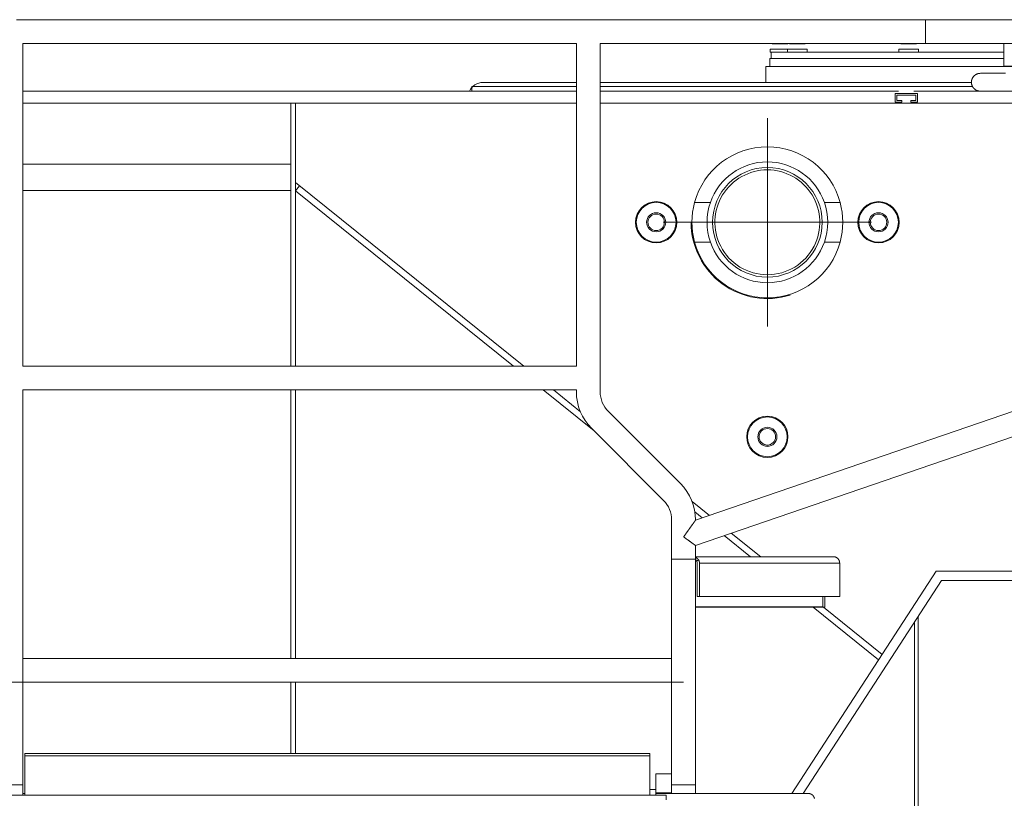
# Model space of a CAD drawing. Extents: x 0 to 59450, y 0 to 42050.
# Tile 229 of 256: x 37709 to 38949, y 30944 to 31924. Entities that reach past the tile are written whole.
import ezdxf

# ---------------------------------------------------------------- set-up
doc = ezdxf.new("R2010")
doc.units = 0
doc.header["$LTSCALE"] = 20
doc.header["$MEASUREMENT"] = 0
doc.layers.get('0').update_dxf_attribs({"linetype": 'CONTINUOUS'})

msp = doc.modelspace()

# ---------------------------------------------------------------- linework, layer by layer
at = {"color": 3, "linetype": 'Continuous', "lineweight": 13}
for p, q in [((38849.242, 31923.504), (37704.706, 31923.504)), ((38849.241, 31923.504), (38849.241, 31908.505)), ((39120.239, 31923.504), (38849.242, 31923.504)), ((38849.241, 31908.505), (38849.241, 31893.504)), ((37712.74, 31487.503), (37712.741, 31893.504)), ((37712.741, 31893.504), (38409.741, 31893.504)), ((38409.741, 31893.504), (38409.741, 31487.503)), ((38439.739, 31455.215), (38439.741, 31893.504)), ((38439.741, 31893.504), (38849.242, 31893.503)), ((38656.426, 31893.304), (38661.333, 31893.304)), ((38661.333, 31893.304), (38671.148, 31893.304)), ((38671.148, 31893.304), (38676.055, 31893.304)), ((38678.129, 31893.304), (38683.037, 31893.304)), ((38683.037, 31893.304), (38692.852, 31893.304)), ((38692.852, 31893.304), (38697.759, 31893.304)), ((38818.426, 31893.304), (38823.333, 31893.304)), ((38823.333, 31893.304), (38833.148, 31893.304)), ((38833.148, 31893.304), (38838.055, 31893.304)), ((38849.242, 31893.503), (39120.239, 31893.503)), ((38948.241, 31893.504), (38948.241, 31865.004)), ((38675.444, 31886.504), (38653.741, 31886.504)), ((38653.741, 31886.504), (38653.741, 31882.504)), ((38653.741, 31882.504), (38669.043, 31882.504)), ((38655.241, 31882.504), (38655.241, 31874.504)), ((38669.043, 31882.504), (38674.017, 31882.504)), ((38674.017, 31882.504), (38675.444, 31882.504)), ((38700.444, 31886.504), (38675.444, 31886.504)), ((38675.444, 31886.504), (38675.444, 31882.504)), ((38675.444, 31882.504), (38700.444, 31882.504)), ((38700.444, 31882.504), (38700.444, 31886.504)), ((38700.444, 31882.504), (38702.291, 31882.504)), ((38702.291, 31882.504), (38812.741, 31882.504)), ((38812.741, 31882.504), (38815.741, 31882.504)), ((38840.741, 31886.504), (38815.741, 31886.504)), ((38815.741, 31886.504), (38815.741, 31882.504)), ((38815.741, 31882.504), (38840.741, 31882.504)), ((38840.741, 31882.504), (38840.741, 31886.504)), ((38840.741, 31882.504), (38843.741, 31882.504)), ((38843.741, 31882.504), (38948.241, 31882.504)), ((38828.241, 31874.504), (38653.241, 31874.504)), ((38653.241, 31874.504), (38653.241, 31864.504)), ((38948.241, 31874.504), (38828.241, 31874.504)), ((38821.381, 31864.504), (38648.241, 31864.504)), ((38648.241, 31864.504), (38648.241, 31844.504)), ((38828.241, 31864.504), (38821.381, 31864.504)), ((38968.602, 31864.504), (38828.241, 31864.504)), ((38918.489, 31856.004), (38917.893, 31855.988)), ((38918.901, 31856.004), (38918.489, 31856.004)), ((38919.356, 31856.004), (38918.901, 31856.004)), ((38919.85, 31856.004), (38919.356, 31856.004)), ((38920.415, 31856.004), (38919.85, 31856.004)), ((38921.087, 31856.004), (38920.415, 31856.004)), ((38921.855, 31856.004), (38921.087, 31856.004)), ((38922.708, 31856.004), (38921.855, 31856.004)), ((38923.637, 31856.004), (38922.708, 31856.004)), ((38924.642, 31856.004), (38923.637, 31856.004)), ((38925.714, 31856.004), (38924.642, 31856.004)), ((38926.85, 31856.004), (38925.714, 31856.004)), ((38928.039, 31856.004), (38926.85, 31856.004)), ((38929.278, 31856.004), (38928.039, 31856.004)), ((38930.559, 31856.004), (38929.278, 31856.004)), ((38931.877, 31856.004), (38930.559, 31856.004)), ((38933.224, 31856.004), (38931.877, 31856.004)), ((38934.597, 31856.004), (38933.224, 31856.004)), ((38935.989, 31856.004), (38934.597, 31856.004)), ((38937.396, 31856.004), (38935.989, 31856.004)), ((38938.811, 31856.004), (38937.396, 31856.004)), ((38940.231, 31856.004), (38938.811, 31856.004)), ((38941.651, 31856.004), (38940.231, 31856.004)), ((38943.068, 31856.004), (38941.651, 31856.004)), ((38944.478, 31856.004), (38943.068, 31856.004)), ((38945.877, 31856.004), (38944.478, 31856.004)), ((38947.264, 31856.004), (38945.877, 31856.004)), ((38948.635, 31856.004), (38947.264, 31856.004)), ((38948.241, 31865.004), (38988.241, 31865.004)), ((38949.989, 31856.004), (38948.635, 31856.004)), ((38292.241, 31844.504), (38409.741, 31844.504)), ((38439.741, 31844.504), (38810.303, 31844.504)), ((38810.303, 31844.504), (38907.243, 31844.504)), ((38907.24, 31844.754), (38907.25, 31844.272)), ((38409.741, 31833.504), (37712.74, 31833.504)), ((38409.741, 31839.504), (38278.241, 31839.504)), ((38278.241, 31839.504), (38278.241, 31833.505)), ((38908.775, 31839.504), (38439.739, 31839.504)), ((38815.232, 31833.504), (38439.739, 31833.504)), ((38811.241, 31830.654), (38811.241, 31819.654)), ((38839.241, 31830.654), (38811.241, 31830.654)), ((38813.241, 31828.654), (38837.241, 31828.654)), ((38813.241, 31821.654), (38813.241, 31828.654)), ((39155.241, 31833.504), (38834.545, 31833.504)), ((38837.241, 31828.654), (38837.241, 31821.654)), ((38839.241, 31830.654), (38839.241, 31819.654)), ((37712.74, 31818.504), (38050.241, 31818.504)), ((38050.241, 31818.504), (38050.241, 31487.504)), ((38056.241, 31818.504), (38050.241, 31818.504)), ((38056.241, 31818.504), (38409.741, 31818.504)), ((38056.241, 31487.504), (38056.241, 31818.504)), ((38439.739, 31818.504), (39155.241, 31818.504)), ((38811.241, 31819.654), (38819.741, 31819.654)), ((38819.741, 31821.654), (38813.241, 31821.654)), ((38819.741, 31819.654), (38819.741, 31821.654)), ((38830.741, 31821.654), (38830.741, 31819.654)), ((38837.241, 31821.654), (38830.741, 31821.654)), ((38830.741, 31819.654), (38839.241, 31819.654)), ((38650.241, 31668.504), (38650.241, 31799.504)), ((38050.241, 31741.504), (37712.741, 31741.504)), ((38056.241, 31718.504), (38343.451, 31487.504)), ((37712.741, 31708.504), (38050.241, 31708.504)), ((38061.254, 31714.471), (38056.241, 31708.237)), ((38056.241, 31708.237), (38330.686, 31487.504)), ((38558.589, 31693.504), (38578.47, 31693.504)), ((38722.011, 31693.504), (38741.892, 31693.504)), ((38650.241, 31668.504), (38519.241, 31668.504)), ((38650.241, 31668.504), (38781.241, 31668.504)), ((38650.241, 31668.504), (38781.241, 31668.504)), ((38650.241, 31668.504), (38650.241, 31537.504)), ((38578.47, 31643.504), (38558.589, 31643.504)), ((38741.892, 31643.504), (38722.011, 31643.504)), ((38409.741, 31487.504), (37712.74, 31487.504)), ((39131.584, 31489.392), (38559.742, 31293.499)), ((37712.74, 31143.608), (37712.74, 31457.505)), ((37712.74, 31457.504), (38409.741, 31457.504)), ((38050.241, 31457.504), (38050.241, 31119.504)), ((38056.241, 31119.504), (38056.241, 31457.504)), ((38367.987, 31457.504), (38432.064, 31405.967)), ((38380.751, 31457.504), (38414.771, 31430.142)), ((38409.741, 31457.505), (38409.741, 31455.215)), ((38559.739, 31261.785), (39141.306, 31461.012)), ((38540.704, 31339.756), (38449.992, 31430.465)), ((38428.779, 31409.251), (38519.49, 31318.542)), ((38555.462, 31316.986), (38577.22, 31299.486)), ((38558.947, 31303.916), (38568.268, 31296.42)), ((38529.741, 31293.792), (38529.741, 31244.503)), ((38552.14, 31282.86), (38552.324, 31283.118)), ((38552.324, 31283.118), (38552.508, 31283.376)), ((38552.508, 31283.376), (38552.692, 31283.633)), ((38552.692, 31283.633), (38552.875, 31283.889)), ((38552.875, 31283.889), (38553.058, 31284.145)), ((38553.058, 31284.145), (38553.24, 31284.4)), ((38553.24, 31284.4), (38553.421, 31284.654)), ((38553.421, 31284.654), (38553.602, 31284.906)), ((38553.602, 31284.906), (38553.781, 31285.158)), ((38553.781, 31285.158), (38553.96, 31285.408)), ((38553.96, 31285.408), (38554.138, 31285.656)), ((38554.138, 31285.656), (38554.314, 31285.903)), ((38554.314, 31285.903), (38554.489, 31286.149)), ((38554.489, 31286.149), (38554.664, 31286.392)), ((38554.664, 31286.392), (38554.836, 31286.634)), ((38554.836, 31286.634), (38555.008, 31286.874)), ((38555.008, 31286.874), (38555.178, 31287.112)), ((38555.178, 31287.112), (38555.346, 31287.347)), ((38555.346, 31287.347), (38555.513, 31287.581)), ((38555.513, 31287.581), (38555.678, 31287.812)), ((38555.678, 31287.812), (38555.841, 31288.04)), ((38555.841, 31288.04), (38556.002, 31288.266)), ((38556.002, 31288.266), (38556.162, 31288.489)), ((38556.162, 31288.489), (38556.319, 31288.709)), ((38556.319, 31288.709), (38556.474, 31288.927)), ((38556.474, 31288.927), (38556.628, 31289.141)), ((38556.628, 31289.141), (38556.778, 31289.352)), ((38556.778, 31289.352), (38556.927, 31289.56)), ((38556.927, 31289.56), (38557.073, 31289.765)), ((38557.073, 31289.765), (38557.217, 31289.966)), ((38557.217, 31289.966), (38557.359, 31290.164)), ((38557.359, 31290.164), (38557.498, 31290.359)), ((38557.498, 31290.359), (38557.634, 31290.55)), ((38557.634, 31290.55), (38557.768, 31290.737)), ((38557.768, 31290.737), (38557.899, 31290.92)), ((38557.899, 31290.92), (38558.027, 31291.099)), ((38558.027, 31291.099), (38558.151, 31291.274)), ((38558.151, 31291.274), (38558.273, 31291.444)), ((38558.273, 31291.444), (38558.391, 31291.609)), ((38558.391, 31291.609), (38558.505, 31291.768)), ((38558.505, 31291.768), (38558.615, 31291.922)), ((38558.615, 31291.922), (38558.721, 31292.071)), ((38558.721, 31292.071), (38558.823, 31292.214)), ((38558.823, 31292.214), (38558.92, 31292.35)), ((38558.92, 31292.35), (38559.013, 31292.48)), ((38559.013, 31292.48), (38559.101, 31292.603)), ((38559.101, 31292.603), (38559.184, 31292.72)), ((38559.184, 31292.72), (38559.263, 31292.829)), ((38559.263, 31292.829), (38559.335, 31292.931)), ((38559.335, 31292.931), (38559.403, 31293.026)), ((38559.403, 31293.026), (38559.465, 31293.112)), ((38559.465, 31293.112), (38559.521, 31293.191)), ((38559.521, 31293.191), (38559.571, 31293.261)), ((38559.571, 31293.261), (38559.615, 31293.322)), ((38559.615, 31293.322), (38559.652, 31293.374)), ((38559.652, 31293.374), (38559.684, 31293.419)), ((38559.741, 31293.498), (38559.739, 31293.792)), ((38544.74, 31272.503), (38544.926, 31272.764)), ((38545.35, 31272.068), (38544.74, 31272.503)), ((38544.926, 31272.764), (38545.112, 31273.024)), ((38545.112, 31273.024), (38545.298, 31273.285)), ((38545.298, 31273.285), (38545.485, 31273.546)), ((38545.815, 31271.735), (38545.35, 31272.068)), ((38545.485, 31273.546), (38545.671, 31273.807)), ((38545.671, 31273.807), (38545.858, 31274.068)), ((38546.118, 31271.519), (38545.815, 31271.735)), ((38545.858, 31274.068), (38546.044, 31274.329)), ((38546.044, 31274.329), (38546.231, 31274.59)), ((38546.353, 31271.351), (38546.118, 31271.519)), ((38546.231, 31274.59), (38546.417, 31274.851)), ((38546.613, 31271.165), (38546.353, 31271.351)), ((38546.417, 31274.851), (38546.604, 31275.112)), ((38546.604, 31275.112), (38546.79, 31275.373)), ((38546.89, 31270.968), (38546.613, 31271.165)), ((38546.79, 31275.373), (38546.976, 31275.633)), ((38547.16, 31270.775), (38546.89, 31270.968)), ((38546.976, 31275.633), (38547.163, 31275.894)), ((38547.425, 31270.585), (38547.16, 31270.775)), ((38547.163, 31275.894), (38547.349, 31276.154)), ((38547.349, 31276.154), (38547.535, 31276.415)), ((38547.535, 31276.415), (38547.72, 31276.675)), ((38547.72, 31276.675), (38547.906, 31276.934)), ((38547.906, 31276.934), (38548.091, 31277.194)), ((38548.091, 31277.194), (38548.276, 31277.453)), ((38548.276, 31277.453), (38548.461, 31277.711)), ((38548.461, 31277.711), (38548.645, 31277.969)), ((38548.645, 31277.969), (38548.83, 31278.227)), ((38548.83, 31278.227), (38549.013, 31278.484)), ((38549.013, 31278.484), (38549.197, 31278.741)), ((38549.197, 31278.741), (38549.38, 31278.997)), ((38549.38, 31278.997), (38549.562, 31279.253)), ((38549.562, 31279.253), (38549.744, 31279.508)), ((38549.744, 31279.508), (38549.927, 31279.762)), ((38549.927, 31279.762), (38550.109, 31280.018)), ((38550.109, 31280.018), (38550.293, 31280.275)), ((38550.293, 31280.275), (38550.476, 31280.532)), ((38550.476, 31280.532), (38550.661, 31280.79)), ((38550.661, 31280.79), (38550.845, 31281.048)), ((38550.845, 31281.048), (38551.03, 31281.307)), ((38551.03, 31281.307), (38551.215, 31281.565)), ((38551.215, 31281.565), (38551.4, 31281.824)), ((38551.4, 31281.824), (38551.585, 31282.084)), ((38551.585, 31282.084), (38551.77, 31282.343)), ((38551.77, 31282.343), (38551.955, 31282.601)), ((38551.955, 31282.601), (38552.14, 31282.86)), ((38595.919, 31274.18), (38629.087, 31247.504)), ((38604.871, 31277.247), (38641.852, 31247.504)), ((38547.691, 31270.395), (38547.425, 31270.585)), ((38547.958, 31270.205), (38547.691, 31270.395)), ((38548.224, 31270.015), (38547.958, 31270.205)), ((38548.489, 31269.826), (38548.224, 31270.015)), ((38548.753, 31269.637), (38548.489, 31269.826)), ((38549.016, 31269.449), (38548.753, 31269.637)), ((38549.278, 31269.262), (38549.016, 31269.449)), ((38549.539, 31269.075), (38549.278, 31269.262)), ((38549.799, 31268.89), (38549.539, 31269.075)), ((38550.057, 31268.705), (38549.799, 31268.89)), ((38550.315, 31268.521), (38550.057, 31268.705)), ((38550.571, 31268.338), (38550.315, 31268.521)), ((38550.825, 31268.156), (38550.571, 31268.338)), ((38551.078, 31267.976), (38550.825, 31268.156)), ((38551.33, 31267.796), (38551.078, 31267.976)), ((38551.58, 31267.617), (38551.33, 31267.796)), ((38551.828, 31267.44), (38551.58, 31267.617)), ((38552.074, 31267.264), (38551.828, 31267.44)), ((38552.318, 31267.09), (38552.074, 31267.264)), ((38552.56, 31266.917), (38552.318, 31267.09)), ((38552.8, 31266.745), (38552.56, 31266.917)), ((38553.039, 31266.575), (38552.8, 31266.745)), ((38553.274, 31266.407), (38553.039, 31266.575)), ((38553.508, 31266.24), (38553.274, 31266.407)), ((38553.739, 31266.075), (38553.508, 31266.24)), ((38553.968, 31265.911), (38553.739, 31266.075)), ((38554.194, 31265.75), (38553.968, 31265.911)), ((38554.418, 31265.59), (38554.194, 31265.75)), ((38554.638, 31265.432), (38554.418, 31265.59)), ((38554.856, 31265.277), (38554.638, 31265.432)), ((38555.071, 31265.123), (38554.856, 31265.277)), ((38555.282, 31264.972), (38555.071, 31265.123)), ((38555.49, 31264.823), (38555.282, 31264.972)), ((38555.695, 31264.677), (38555.49, 31264.823)), ((38555.896, 31264.534), (38555.695, 31264.677)), ((38556.094, 31264.392), (38555.896, 31264.534)), ((38556.287, 31264.254), (38556.094, 31264.392)), ((38556.477, 31264.118), (38556.287, 31264.254)), ((38556.663, 31263.986), (38556.477, 31264.118)), ((38556.844, 31263.856), (38556.663, 31263.986)), ((38557.022, 31263.729), (38556.844, 31263.856)), ((38557.195, 31263.606), (38557.022, 31263.729)), ((38557.363, 31263.485), (38557.195, 31263.606)), ((38557.527, 31263.368), (38557.363, 31263.485)), ((38557.686, 31263.255), (38557.527, 31263.368)), ((38557.84, 31263.144), (38557.686, 31263.255)), ((38557.99, 31263.038), (38557.84, 31263.144)), ((38558.134, 31262.935), (38557.99, 31263.038)), ((38558.273, 31262.835), (38558.134, 31262.935)), ((38558.406, 31262.74), (38558.273, 31262.835)), ((38558.535, 31262.648), (38558.406, 31262.74)), ((38558.657, 31262.561), (38558.535, 31262.648)), ((38558.774, 31262.477), (38558.657, 31262.561)), ((38558.884, 31262.398), (38558.774, 31262.477)), ((38558.988, 31262.324), (38558.884, 31262.398)), ((38559.085, 31262.255), (38558.988, 31262.324)), ((38559.175, 31262.191), (38559.085, 31262.255)), ((38559.259, 31262.131), (38559.175, 31262.191)), ((38559.335, 31262.076), (38559.259, 31262.131)), ((38559.406, 31262.026), (38559.335, 31262.076)), ((38559.469, 31261.98), (38559.406, 31262.026)), ((38559.526, 31261.94), (38559.469, 31261.98)), ((38559.576, 31261.904), (38559.526, 31261.94)), ((38559.62, 31261.872), (38559.576, 31261.904)), ((38559.739, 31261.785), (38559.736, 31261.788)), ((38559.739, 31244.503), (38559.739, 31261.785)), ((38733.849, 31247.504), (38559.741, 31247.504)), ((38559.989, 31247.107), (38559.989, 31247.115)), ((38559.99, 31246.682), (38559.99, 31247.107)), ((38559.99, 31243.304), (38559.99, 31246.682)), ((38733.849, 31247.504), (38734.205, 31247.495)), ((38544.741, 31244.504), (38529.741, 31244.504)), ((38529.741, 31244.503), (38529.741, 31143.608)), ((38559.741, 31244.504), (38544.741, 31244.504)), ((38559.739, 31143.608), (38559.739, 31244.503)), ((38559.989, 31243.839), (38559.989, 31243.854)), ((38561.226, 31242.159), (38561.199, 31242.192)), ((38563.6, 31243.753), (38561.227, 31242.16)), ((38561.939, 31239.504), (38561.938, 31239.59)), ((38561.94, 31197.504), (38561.94, 31239.504)), ((38563.599, 31243.754), (38563.527, 31243.85)), ((38564.741, 31239.504), (38564.739, 31239.652)), ((38564.741, 31239.504), (38741.318, 31239.504)), ((38564.741, 31197.504), (38564.741, 31239.504)), ((38741.318, 31239.504), (38741.318, 31197.504)), ((38862.97, 31229.504), (38681.136, 30949.504)), ((39249.241, 31229.504), (38862.97, 31229.504)), ((38695.444, 30949.504), (38869.485, 31217.504)), ((38869.485, 31217.504), (39249.241, 31217.504)), ((38564.741, 31197.504), (38561.94, 31197.504)), ((38741.318, 31197.504), (38564.741, 31197.504)), ((38720.025, 31184.504), (38720.025, 31197.504)), ((38722.741, 31184.004), (38722.741, 31197.504)), ((38559.741, 31184.504), (38720.025, 31184.504)), ((38559.741, 31184.004), (38722.741, 31184.004)), ((38708.039, 31184.004), (38790.402, 31117.76)), ((38720.804, 31184.004), (38794.782, 31124.504)), ((38840.332, 31172.611), (38840.332, 30919.504)), ((38835.332, 30914.504), (38835.332, 31164.912)), ((37712.74, 31117.479), (37712.74, 31143.608)), ((38529.741, 31143.608), (38529.741, 31117.479)), ((38559.739, 31117.479), (38559.739, 31143.608)), ((37712.74, 30986.528), (37712.74, 31117.479)), ((38529.741, 31119.504), (37712.741, 31119.504)), ((38529.741, 31117.479), (38529.741, 30986.528)), ((38559.739, 30986.528), (38559.739, 31117.479)), ((36783.031, 31089.504), (38544.741, 31089.504)), ((38050.241, 31089.504), (38050.241, 31000.004)), ((38056.241, 31000.004), (38056.241, 31089.504)), ((37715.241, 30997.004), (37715.241, 31000.004)), ((38502.241, 31000.004), (37715.241, 31000.004)), ((38502.241, 31000.004), (38502.241, 30997.004)), ((37712.74, 30960.399), (37712.74, 30986.528)), ((37715.241, 30951.004), (37715.241, 30997.004)), ((37715.241, 30997.004), (38502.241, 30997.004)), ((38502.241, 30997.004), (38502.241, 30951.004)), ((38529.741, 30986.528), (38529.741, 30960.399)), ((38559.739, 30960.399), (38559.739, 30986.528)), ((38509.739, 30974.253), (38509.739, 30950.383)), ((38529.741, 30974.253), (38509.739, 30974.253)), ((37697.741, 30960.4), (37712.741, 30960.4)), ((37712.741, 30947.504), (37712.74, 30960.399)), ((37712.74, 30949.504), (37715.239, 30949.504)), ((37715.239, 30949.504), (37715.239, 30947.504)), ((37715.241, 30951.004), (37715.241, 30949.504)), ((38502.239, 30947.504), (38502.239, 30949.504)), ((38502.24, 30954.504), (38509.74, 30954.504)), ((38502.241, 30949.504), (38502.241, 30951.004)), ((38509.739, 30949.504), (38509.739, 30950.383)), ((38509.739, 30950.383), (38529.741, 30950.383)), ((38538.17, 30949.504), (38509.739, 30949.504)), ((38509.739, 30947.504), (38509.739, 30949.504)), ((38529.741, 30960.4), (38544.74, 30960.4)), ((38529.741, 30960.399), (38529.741, 30949.504)), ((38564.552, 30949.504), (38538.17, 30949.504)), ((38544.74, 30960.4), (38559.741, 30960.4)), ((38559.741, 30949.409), (38559.739, 30960.399)), ((38702.27, 30949.504), (38564.552, 30949.504)), ((38702.27, 30949.505), (38702.626, 30949.496)), ((36780.239, 30947.504), (38522.841, 30947.504)), ((38522.841, 30941.504), (38522.841, 30947.504))]:
    msp.add_line(p, q, dxfattribs=at)
for centre, radius in [((38650.241, 31668.504), 69), ((38510.241, 31668.504), 26), ((38510.241, 31668.504), 25), ((38790.241, 31668.504), 26), ((38790.241, 31668.504), 25), ((38510.241, 31668.504), 12), ((38510.241, 31668.504), 11.98), ((38790.241, 31668.504), 12), ((38790.241, 31668.504), 11.98), ((38510.241, 31668.504), 10.4), ((38790.241, 31668.504), 10.4), ((38650.241, 31398.504), 26), ((38650.241, 31398.504), 25), ((38650.241, 31398.504), 12), ((38650.241, 31398.504), 11.98), ((38650.241, 31398.504), 10.4)]:
    msp.add_circle(centre, radius, dxfattribs=at)
for centre, radius, start, end in [((38918.51, 31844.74), 11.274, 128.064814, 131.263518), ((38918.504, 31844.723), 11.283, 124.779032, 127.987905), ((38918.523, 31844.716), 11.3, 121.625585, 124.837159), ((38918.518, 31844.692), 11.317, 118.330574, 121.539761), ((38918.534, 31844.682), 11.334, 115.174116, 118.375971), ((38918.534, 31844.635), 11.376, 111.893126, 115.075437), ((38918.534, 31844.654), 11.359, 108.755526, 111.930087), ((38918.512, 31844.66), 11.346, 105.500727, 108.660836), ((38918.534, 31844.599), 11.41, 102.402492, 105.523769), ((38918.55, 31844.385), 11.623, 99.2153, 102.253707), ((38918.513, 31844.644), 11.362, 96.166339, 99.24187), ((38918.463, 31845.111), 10.892, 92.999511, 96.166547), ((38292.241, 31825.504), 19, 90, 155.09894), ((38929.271, 31843.715), 22.055, 174.384776, 177.299459), ((38917.652, 31844.709), 10.411, 182.402671, 185.112134), ((38918.704, 31844.787), 11.466, 185.033554, 187.553994), ((38916.202, 31845.335), 8.897, 170.925805, 176.531393), ((38919.164, 31844.85), 11.93, 187.562512, 190.039289), ((38917.188, 31845.205), 9.891, 167.684298, 171.084069), ((38918.782, 31844.819), 11.548, 190.216571, 192.831803), ((38918.727, 31844.81), 11.493, 192.849145, 195.530317), ((38929.023, 31841.547), 22.259, 163.748842, 164.98114), ((38918.643, 31844.608), 11.437, 161.244942, 163.92), ((38918.733, 31844.835), 11.506, 195.644629, 198.377514), ((38917.111, 31845.329), 9.756, 158.995136, 162.363858), ((38918.791, 31844.856), 11.567, 198.384883, 201.153373), ((38918.259, 31844.874), 10.991, 155.936368, 158.922103), ((38918.895, 31844.535), 11.71, 152.8795, 155.691809), ((38918.414, 31844.778), 11.171, 149.858619, 152.867136), ((38918.308, 31844.882), 11.028, 146.951769, 150.050742), ((38918.413, 31844.802), 11.159, 143.801123, 146.900311), ((38918.497, 31844.753), 11.256, 140.747338, 143.85222), ((38918.454, 31844.776), 11.208, 137.544183, 140.694966), ((38918.478, 31844.776), 11.226, 134.456149, 137.628621), ((38918.48, 31844.755), 11.242, 131.198928, 134.389657), ((38918.71, 31844.853), 11.49, 201.283792, 204.121532), ((38918.732, 31844.864), 11.516, 204.125708, 207.003316), ((38918.674, 31844.862), 11.463, 207.127388, 210.063794), ((38918.699, 31844.875), 11.491, 210.058517, 213.028288), ((38918.646, 31844.87), 11.444, 213.14993, 216.170945), ((38918.655, 31844.874), 11.454, 216.161963, 219.214223), ((38918.592, 31844.853), 11.391, 219.330872, 222.43149), ((38918.62, 31844.869), 11.423, 222.398194, 225.515376), ((38918.618, 31844.897), 11.442, 225.621656, 228.755221), ((38918.566, 31844.841), 11.366, 228.765455, 231.939427), ((38918.415, 31844.684), 11.148, 232.050007, 235.30282), ((38918.581, 31844.861), 11.389, 235.124011, 238.305188), ((38918.897, 31845.397), 12.011, 238.367891, 241.371325), ((38918.418, 31844.677), 11.15, 241.758607, 245.035744), ((38917.779, 31843.359), 9.686, 245.172286, 249.014641), ((38918.766, 31845.148), 11.713, 247.641283, 250.632118), ((38923.633, 31858.759), 26.167, 250.461069, 251.6741), ((38917.928, 31843.445), 9.854, 255.169656, 259.208648), ((38917.759, 31842.392), 8.789, 259.006516, 265.862555), ((38919.827, 31856.175), 22.71, 263.166904, 266.62329), ((38650.241, 31668.504), 95, 90, 164.74248), ((38650.241, 31668.504), 95, 15.257523, 90), ((38650.241, 31668.504), 76, 90, 160.7951), ((38650.241, 31668.504), 76, 19.204897, 90), ((38650.241, 31668.504), 66, 90, 207.03569), ((38650.241, 31668.504), 66, 332.96431, 450), ((38650.241, 31668.504), 95, 164.74248, 195.25752), ((38650.241, 31668.504), 76, 160.7951, 199.2049), ((38650.241, 31668.504), 76, 340.7951, 379.2049), ((38650.241, 31668.504), 95, 344.74248, 375.25752), ((38650.241, 31668.504), 96, 180, 287.50989), ((38650.241, 31668.504), 95, 195.25752, 344.74248), ((38650.241, 31668.504), 76, 199.2049, 340.7951), ((38650.241, 31668.504), 66, 207.03569, 332.96431), ((38474.741, 31455.215), 65, 180, 225), ((38474.741, 31455.215), 35, 180, 225), ((38494.741, 31293.793), 65, 0, 45), ((38494.741, 31293.793), 35, 0, 45), ((38571.81, 31284.686), 14.943, 144.045541, 144.243093), ((38567.311, 31287.94), 9.391, 143.703668, 143.992009), ((38543.924, 31240.011), 26.912, 54.225575, 54.321795), ((38552.179, 31251.446), 12.809, 54.115499, 54.281507), ((38556.8, 31257.816), 4.939, 53.905976, 54.238894), ((38559.004, 31260.825), 1.21, 53.347346, 54.324205), ((38559.694, 31261.741), 0.0633, 47.701057, 58.765855), ((38559.078, 31246.05), 1.505, 62.737877, 63.874512), ((38559.534, 31246.915), 0.527, 61.277394, 63.726801), ((38559.525, 31246.895), 0.548, 59.970875, 61.458392), ((38558.867, 31245.841), 1.791, 58.26969, 58.613182), ((38559.479, 31246.828), 0.629, 57.3145, 58.385622), ((38559.561, 31246.946), 0.486, 56.435562, 57.899847), ((38559.528, 31246.899), 0.543, 55.121673, 56.376875), ((38559.513, 31246.88), 0.568, 53.835601, 54.99635), ((38559.546, 31246.924), 0.512, 52.60329, 53.878133), ((38559.568, 31246.951), 0.478, 51.325488, 52.67454), ((38559.574, 31246.958), 0.468, 50.008121, 51.362055), ((38559.584, 31246.971), 0.452, 48.601263, 49.978902), ((38559.598, 31246.986), 0.432, 47.242719, 48.663514), ((38559.611, 31247), 0.412, 45.845685, 47.308826), ((38559.622, 31247.011), 0.396, 44.290576, 45.787643), ((38559.634, 31247.022), 0.381, 42.842336, 44.378788), ((38559.645, 31247.032), 0.365, 41.267138, 42.842929), ((38559.657, 31247.042), 0.35, 39.723, 41.341407), ((38559.667, 31247.051), 0.336, 38.042065, 39.700329), ((38559.678, 31247.059), 0.323, 36.484759, 38.18646), ((38559.688, 31247.066), 0.311, 34.666216, 36.40914), ((38559.698, 31247.073), 0.299, 32.949994, 34.737082), ((38559.707, 31247.078), 0.288, 31.15057, 32.979123), ((38559.716, 31247.084), 0.278, 29.30206, 31.174457), ((38559.724, 31247.088), 0.268, 27.439413, 29.352709), ((38559.733, 31247.092), 0.259, 25.529267, 27.485028), ((38559.74, 31247.096), 0.251, 23.516959, 25.511873), ((38559.747, 31247.098), 0.244, 21.546486, 23.581179), ((38559.753, 31247.101), 0.237, 19.497117, 21.567932), ((38559.759, 31247.103), 0.231, 17.424429, 19.530857), ((38559.764, 31247.104), 0.225, 15.297422, 17.435527), ((38559.769, 31247.105), 0.221, 13.135363, 15.303442), ((38559.773, 31247.106), 0.216, 10.959296, 13.152915), ((38559.776, 31247.107), 0.213, 8.79909, 11.01579), ((38559.779, 31247.107), 0.21, 6.517709, 8.754662), ((38559.781, 31247.108), 0.208, 4.278869, 6.528714), ((38559.782, 31247.108), 0.207, 2.038613, 4.289859), ((38551.938, 31229.566), 18.914, 64.011053, 64.805985), ((38557.201, 31240.18), 7.067, 63.031864, 64.656439), ((38556.83, 31239.433), 7.901, 62.14992, 63.093697), ((38548.441, 31224.374), 25.138, 61.04763, 61.278811), ((38555.972, 31237.972), 9.594, 60.417922, 61.08799), ((38556.914, 31239.539), 7.767, 59.875475, 60.757246), ((38556.267, 31238.434), 9.046, 59.104197, 59.844404), ((38555.853, 31237.774), 9.826, 58.333556, 59.00462), ((38556.161, 31238.276), 9.236, 57.605473, 58.323986), ((38556.283, 31238.456), 9.019, 56.912582, 57.651872), ((38556.186, 31238.314), 9.191, 56.164817, 56.889654), ((38556.143, 31238.25), 9.268, 55.446181, 56.164804), ((38556.168, 31238.29), 9.221, 54.70571, 55.428828), ((38556.176, 31238.299), 9.209, 53.992427, 54.717245), ((38733.874, 31240.906), 6.597, 83.986473, 87.128653), ((38733.829, 31240.415), 7.09, 81.056439, 84.037756), ((38733.792, 31240.171), 7.337, 78.137693, 81.070283), ((38733.805, 31240.335), 7.174, 74.915204, 77.965652), ((38733.807, 31240.339), 7.17, 71.824685, 74.924547), ((38733.78, 31240.296), 7.218, 68.598488, 71.725364), ((38733.756, 31240.226), 7.293, 65.487156, 68.625062), ((38733.736, 31240.216), 7.31, 62.207578, 65.380296), ((38733.71, 31240.155), 7.376, 59.06549, 62.246596), ((38733.676, 31240.122), 7.422, 55.777243, 58.973827), ((38733.637, 31240.053), 7.501, 52.637286, 55.829569), ((38733.593, 31240.012), 7.561, 49.364759, 52.558335), ((38558.86, 31243.243), 1.404, 49.775768, 51.189177), ((38559.444, 31243.917), 0.512, 48.011972, 50.955435), ((38559.411, 31243.878), 0.564, 46.440353, 48.160014), ((38558.465, 31242.96), 1.881, 44.42858, 44.825716), ((38559.324, 31243.8), 0.68, 43.295127, 44.506879), ((38559.428, 31243.891), 0.542, 42.308193, 43.921262), ((38559.364, 31243.832), 0.629, 40.935868, 42.2863), ((38559.323, 31243.8), 0.681, 39.502434, 40.724786), ((38559.358, 31243.829), 0.635, 38.181489, 39.494611), ((38559.374, 31243.841), 0.616, 36.900504, 38.255873), ((38559.367, 31243.836), 0.624, 35.540729, 36.869059), ((38559.365, 31243.834), 0.627, 34.23204, 35.550221), ((38559.37, 31243.838), 0.621, 32.871885, 34.198663), ((38559.373, 31243.84), 0.617, 31.572671, 32.903947), ((38559.373, 31243.841), 0.617, 30.168944, 31.497478), ((38559.375, 31243.841), 0.615, 28.921395, 30.249394), ((38559.376, 31243.842), 0.614, 27.522209, 28.850185), ((38559.377, 31243.842), 0.613, 26.20767, 27.535794), ((38559.377, 31243.843), 0.612, 24.871203, 26.197992), ((38559.378, 31243.843), 0.612, 23.566562, 24.892619), ((38559.377, 31243.843), 0.612, 22.185105, 23.509722), ((38559.378, 31243.843), 0.612, 20.89114, 22.214637), ((38559.377, 31243.843), 0.612, 19.533938, 20.855607), ((38559.377, 31243.843), 0.612, 18.211881, 19.531959), ((38559.376, 31243.843), 0.613, 16.876765, 18.194758), ((38559.376, 31243.843), 0.614, 15.577808, 16.893812), ((38559.374, 31243.843), 0.615, 14.227441, 15.541114), ((38559.373, 31243.842), 0.616, 12.956982, 14.2683), ((38559.372, 31243.842), 0.617, 11.587938, 12.896725), ((38559.37, 31243.842), 0.619, 10.290734, 11.596825), ((38559.368, 31243.842), 0.621, 8.963963, 10.267361), ((38559.366, 31243.841), 0.623, 7.680338, 8.980735), ((38559.364, 31243.842), 0.626, 6.325803, 7.623202), ((38559.361, 31243.841), 0.628, 5.095605, 6.389859), ((38559.359, 31243.841), 0.63, 3.712446, 5.004567), ((38559.356, 31243.84), 0.633, 2.498027, 3.785704), ((38559.35, 31243.841), 0.639, 1.12609, 2.406098), ((38552.261, 31232.528), 13.26, 53.942129, 54.352103), ((38557.173, 31239.223), 4.957, 53.449767, 54.287385), ((38556.827, 31238.754), 5.539, 52.979177, 53.466057), ((38549.449, 31229.197), 17.613, 52.41457, 52.533933), ((38556.092, 31237.822), 6.726, 52.104467, 52.450178), ((38556.891, 31238.823), 5.445, 51.808031, 52.263029), ((38556.337, 31238.121), 6.34, 51.418046, 51.800044), ((38555.99, 31237.698), 6.886, 51.010099, 51.356406), ((38556.251, 31238.019), 6.473, 50.646427, 51.017252), ((38556.351, 31238.138), 6.317, 50.277375, 50.658979), ((38556.274, 31238.045), 6.438, 49.907897, 50.282036), ((38556.24, 31238.008), 6.489, 49.516497, 49.887448), ((38556.261, 31238.033), 6.456, 49.14262, 49.515896), ((38556.269, 31238.04), 6.445, 48.781932, 49.156124), ((38556.261, 31238.032), 6.456, 48.395542, 48.769133), ((38556.255, 31238.025), 6.465, 48.027316, 48.400631), ((38556.254, 31238.026), 6.465, 47.640107, 48.013668), ((38556.254, 31238.023), 6.468, 47.282719, 47.65633), ((38556.249, 31238.022), 6.472, 46.887387, 47.260997), ((38556.246, 31238.017), 6.478, 46.521031, 46.894589), ((38556.243, 31238.015), 6.481, 46.145856, 46.519475), ((38556.241, 31238.013), 6.484, 45.771562, 46.145147), ((38556.237, 31238.01), 6.489, 45.38766, 45.761281), ((38556.234, 31238.006), 6.494, 45.023719, 45.39729), ((38556.229, 31238.002), 6.5, 44.641138, 45.014744), ((38556.226, 31237.999), 6.504, 44.268659, 44.642209), ((38556.224, 31237.997), 6.508, 43.896556, 44.270135), ((38556.219, 31237.993), 6.514, 43.515628, 43.889138), ((38556.213, 31237.99), 6.52, 43.12603, 43.499558), ((38556.21, 31237.984), 6.526, 42.774662, 43.148118), ((38556.206, 31237.982), 6.531, 42.385712, 42.759199), ((38556.201, 31237.976), 6.539, 42.026398, 42.399778), ((38556.195, 31237.974), 6.544, 41.628763, 42.00209), ((38556.191, 31237.968), 6.551, 41.27076, 41.644067), ((38556.189, 31237.968), 6.553, 40.884349, 41.2579), ((38556.18, 31237.96), 6.565, 40.516486, 40.889615), ((38556.161, 31237.944), 6.59, 40.142262, 40.514395), ((38551.934, 31236.978), 10.639, 27.957759, 29.143074), ((38557.872, 31240.054), 3.952, 26.498802, 28.931438), ((38557.432, 31239.827), 4.447, 25.18592, 26.585341), ((38547.644, 31235.609), 15.104, 23.544525, 23.864409), ((38556.48, 31239.452), 5.468, 22.634192, 23.609414), ((38557.484, 31239.83), 4.396, 21.842068, 23.131197), ((38556.769, 31239.548), 5.165, 20.725867, 21.794849), ((38556.162, 31238.282), 9.231, 53.256723, 53.980403), ((38556.315, 31239.393), 5.645, 19.605246, 20.564951), ((38556.636, 31239.509), 5.304, 18.563225, 19.587293), ((38556.76, 31239.545), 5.174, 17.575467, 18.625876), ((38556.153, 31238.269), 9.247, 52.540752, 53.26383), ((38556.645, 31239.512), 5.294, 16.516661, 17.537899), ((38556.597, 31239.498), 5.344, 15.501519, 16.50829), ((38556.612, 31239.506), 5.328, 14.464701, 15.470731), ((38556.62, 31239.507), 5.319, 13.473309, 14.476872), ((38556.148, 31238.269), 9.25, 51.794198, 52.517779), ((38556.595, 31239.503), 5.344, 12.452614, 13.446773), ((38556.588, 31239.501), 5.352, 11.467129, 12.455327), ((38556.577, 31239.502), 5.363, 10.457179, 11.4383), ((38556.577, 31239.501), 5.363, 9.48864, 10.464841), ((38556.563, 31239.502), 5.377, 8.485769, 9.454241), ((38556.144, 31238.26), 9.259, 51.085519, 51.80912), ((38556.562, 31239.5), 5.378, 7.537414, 8.500485), ((38556.547, 31239.502), 5.392, 6.547162, 7.502002), ((38556.552, 31239.502), 5.387, 5.602299, 6.552653), ((38556.551, 31239.504), 5.388, 4.631687, 5.576086), ((38556.541, 31239.503), 5.398, 3.703279, 4.640022), ((38556.487, 31239.503), 5.452, 2.742649, 3.664129), ((38556.55, 31239.505), 5.389, 1.826502, 2.752615), ((38556.703, 31239.511), 5.236, 0.871417, 1.81797), ((38556.136, 31238.254), 9.269, 50.343955, 51.067589), ((38556.129, 31238.243), 9.282, 49.629279, 50.352726), ((38556.12, 31238.238), 9.292, 48.888619, 49.612224), ((38556.113, 31238.226), 9.305, 48.17848, 48.901915), ((38556.103, 31238.219), 9.317, 47.435291, 48.158838), ((38556.093, 31238.207), 9.333, 46.719215, 47.442541), ((38556.083, 31238.2), 9.344, 45.981042, 46.704474), ((38556.073, 31238.186), 9.362, 45.269292, 45.992467), ((38556.06, 31238.179), 9.376, 44.521984, 45.245246), ((38556.048, 31238.165), 9.394, 43.811378, 44.53433), ((38556.036, 31238.156), 9.41, 43.075595, 43.79859), ((38556.021, 31238.14), 9.431, 42.359496, 43.082154), ((38556.008, 31238.132), 9.446, 41.617975, 42.340724), ((38555.99, 31238.114), 9.471, 40.90696, 41.629216), ((38555.972, 31238.103), 9.492, 40.163407, 40.885391), ((38555.958, 31238.088), 9.513, 39.459951, 40.181797), ((38555.95, 31238.087), 9.519, 38.711129, 39.434009), ((38555.917, 31238.057), 9.564, 38.006386, 38.72734), ((38555.85, 31238.009), 9.646, 37.265136, 37.981531), ((38548.883, 31235.53), 16.858, 28.075848, 29.197979), ((38558.186, 31240.378), 6.369, 26.707581, 28.980614), ((38557.487, 31240.016), 7.156, 25.460464, 26.780819), ((38543.891, 31234.054), 22, 23.921994, 24.258624), ((38556.062, 31239.443), 8.689, 23.03497, 23.978447), ((38557.564, 31240.02), 7.081, 22.266318, 23.500481), ((38556.484, 31239.584), 8.246, 21.182561, 22.220911), ((38555.809, 31239.346), 8.961, 20.103847, 21.046453), ((38556.286, 31239.523), 8.452, 19.080563, 20.087495), ((38556.458, 31239.573), 8.273, 18.10587, 19.140134), ((38556.296, 31239.524), 8.443, 17.065503, 18.078844), ((38556.218, 31239.5), 8.524, 16.061784, 17.06548), ((38556.245, 31239.513), 8.495, 15.02586, 16.03426), ((38556.247, 31239.511), 8.494, 14.032058, 15.04152), ((38556.217, 31239.507), 8.524, 12.99933, 14.005536), ((38556.198, 31239.5), 8.544, 12.01184, 13.015889), ((38556.186, 31239.503), 8.555, 10.975933, 11.978673), ((38556.178, 31239.498), 8.564, 9.993147, 10.994547), ((38556.163, 31239.5), 8.578, 8.964572, 9.96385), ((38556.153, 31239.496), 8.588, 7.981994, 8.979488), ((38556.14, 31239.499), 8.601, 6.957215, 7.952236), ((38556.137, 31239.497), 8.604, 5.975688, 6.969301), ((38556.133, 31239.5), 8.608, 4.96099, 5.95285), ((38556.121, 31239.498), 8.621, 3.980717, 4.969677), ((38556.088, 31239.5), 8.653, 2.966925, 3.950397), ((38556.122, 31239.499), 8.619, 1.997351, 2.982763), ((38556.198, 31239.505), 8.543, 0.984446, 1.976197), ((38733.549, 31239.948), 7.637, 46.240879, 49.423452), ((38733.501, 31239.912), 7.696, 42.996182, 46.171696), ((38733.441, 31239.841), 7.789, 39.929612, 43.078442), ((38733.352, 31239.776), 7.899, 36.763493, 39.874672), ((38733.333, 31239.754), 7.927, 33.702318, 36.806605), ((38733.36, 31239.781), 7.89, 30.528109, 33.647265), ((38733.188, 31239.647), 8.106, 27.710858, 30.728905), ((38732.751, 31239.42), 8.598, 24.874733, 27.693098), ((38733.184, 31239.664), 8.103, 21.582722, 24.595496), ((38734.035, 31240.012), 7.184, 18.063013, 21.503746), ((38732.742, 31239.403), 8.604, 16.558039, 19.25069), ((38723.875, 31236.712), 17.87, 15.557023, 16.726811), ((38733.853, 31239.877), 7.418, 9.171577, 12.674032), ((38734.571, 31239.97), 6.695, 3.536253, 9.358156), ((38724.348, 31238.667), 16.992, 2.825118, 5.798134), ((38702.295, 30942.909), 6.595, 83.976301, 87.119138), ((38702.249, 30942.418), 7.088, 81.044732, 84.026691), ((38702.212, 30942.174), 7.335, 78.123988, 81.05722), ((38702.225, 30942.338), 7.172, 74.903251, 77.954371), ((38702.227, 30942.342), 7.168, 71.810907, 74.911449), ((38702.2, 30942.3), 7.216, 68.584735, 71.712286), ((38702.176, 30942.229), 7.291, 65.471581, 68.610143), ((38702.157, 30942.219), 7.308, 62.191451, 65.364805), ((38702.13, 30942.158), 7.374, 59.049411, 62.231118), ((38702.096, 30942.125), 7.42, 55.760502, 58.957647), ((38702.057, 30942.056), 7.499, 52.620607, 55.813397), ((38702.013, 30942.014), 7.559, 49.346263, 52.54029), ((38701.968, 30941.951), 7.636, 46.222514, 49.405471), ((38701.921, 30941.914), 7.696, 42.978926, 46.154757), ((38701.86, 30941.843), 7.789, 39.910595, 43.059667), ((38701.771, 30941.778), 7.899, 36.745472, 39.85682), ((38701.752, 30941.756), 7.927, 33.684446, 36.788826), ((38701.778, 30941.783), 7.89, 30.510418, 33.629595), ((38701.606, 30941.648), 8.107, 27.691452, 30.709446), ((38701.169, 30941.422), 8.599, 24.857244, 27.675497), ((38701.601, 30941.666), 8.104, 21.564989, 24.577577), ((38702.452, 30942.013), 7.186, 18.044116, 21.484558), ((38701.159, 30941.404), 8.606, 16.541651, 19.234013), ((38692.29, 30938.715), 17.874, 15.540462, 16.71011), ((38702.27, 30941.878), 7.42, 9.155003, 12.656999)]:
    msp.add_arc(centre, radius, start, end, dxfattribs=at)

doc.saveas('drawing.dxf')
